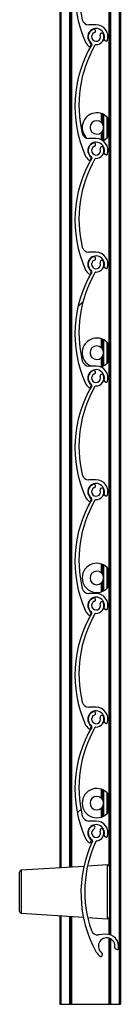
# Model space of a CAD drawing. Header units: millimetres. Extents: x 24 to 749, y 4 to 419.
# Tile 19 of 24: x 284.102 to 285, y 354.76 to 363.503. Entities that reach past the tile are written whole.
import ezdxf

# ---------------------------------------------------------------- set-up
doc = ezdxf.new("R2010")
doc.units = ezdxf.units.MM
pattern_1 = [(45, (0, 0), (-2.245064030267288, 2.245064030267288), [])]

msp = doc.modelspace()

# ---------------------------------------------------------------- hatches: boundary and pattern name
at = {"linetype": 'Continuous', "lineweight": 18}
h = msp.add_hatch(dxfattribs=at)
h.set_pattern_fill('ANSI31', style=0)
h.set_pattern_definition(pattern_1)
edge = h.paths.add_edge_path(flags=0)
edge.add_arc((284.7838366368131, 364.361158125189), 0.03999999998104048, -249.17353736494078, 19.173598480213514, ccw=False)
edge.add_arc((284.7642820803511, 364.4125643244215), 0.01499980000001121, 290.8264626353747, 470.8264626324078)
edge.add_arc((284.7838366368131, 364.361158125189), 0.06999959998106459, 110.8264626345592, 233.4949874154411)
edge.add_arc((284.7362454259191, 364.2968540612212), 0.0100000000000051, -30.604972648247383, 53.49498741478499, ccw=False)
edge.add_arc((285.6713671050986, 363.7437145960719), 1.076469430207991, 149.3950046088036, 203.8599010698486)
edge.add_arc((284.78383663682, 363.3511581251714), 0.1059999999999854, 203.8599037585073, 233.3194438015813)
edge.add_arc((284.7264907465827, 363.2741681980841), 0.009999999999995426, 233.3194438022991, 339.2284625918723)
edge.add_line((284.7358407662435, 363.2706217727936), (284.7413370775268, 363.2851125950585))
edge.add_arc((284.7357270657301, 363.2872404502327), 0.005999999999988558, 339.2284625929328, 413.0319461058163)
edge.add_arc((284.78383663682, 363.3511581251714), 0.07400000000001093, -15.54034728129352, 233.0319461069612, ccw=False)
edge.add_arc((284.8609119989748, 363.3297247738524), 0.00600000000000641, 164.4596527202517, 232.8739467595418)
edge.add_line((284.857290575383, 363.3249409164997), (284.8697296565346, 363.3155244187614))
edge.add_arc((284.8757653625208, 363.323497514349), 0.0099999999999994, 232.873946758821, 343.2538835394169)
edge.add_arc((284.78383663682, 363.3511581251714), 0.1060000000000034, 343.2538835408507, 450.0000317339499)
edge.add_line((284.7838365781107, 363.4571581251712), (284.7191715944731, 363.4571580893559))
edge.add_arc((284.7191715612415, 363.5171580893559), 0.05999999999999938, 193.7995707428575, 270.0000317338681, ccw=False)
edge.add_arc((285.686526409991, 363.7547555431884), 1.056106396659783, 149.7872595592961, 193.7995706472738, ccw=False)
edge.add_arc((284.7825200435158, 364.2811689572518), 0.009999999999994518, 89.05701696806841, 149.7872595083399, ccw=False)
edge.add_arc((284.7838366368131, 364.361158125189), 0.07000000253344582, 269.057016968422, 379.1735984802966)
edge.add_arc((284.8357856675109, 364.3792218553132), 0.01500000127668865, 19.1735984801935, 199.1735984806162)
h = msp.add_hatch(dxfattribs=at)
h.set_pattern_fill('ANSI31', style=0)
h.set_pattern_definition(pattern_1)
edge = h.paths.add_edge_path(flags=0)
edge.add_arc((284.7838366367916, 363.3511581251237), 0.03999999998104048, -249.17353736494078, 19.173598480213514, ccw=False)
edge.add_arc((284.7642820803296, 363.4025643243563), 0.01499980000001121, 290.8264626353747, 470.8264626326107)
edge.add_arc((284.7838366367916, 363.3511581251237), 0.06999959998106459, 110.8264626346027, 233.4949874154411)
edge.add_arc((284.7362454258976, 363.2868540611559), 0.0100000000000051, -30.604972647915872, 53.49498741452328, ccw=False)
edge.add_arc((285.6713671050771, 362.7337145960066), 1.076469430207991, 149.395004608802, 203.8599010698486)
edge.add_arc((284.7838366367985, 362.3411581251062), 0.1059999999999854, 203.8599037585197, 233.3194438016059)
edge.add_arc((284.7264907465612, 362.2641681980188), 0.009999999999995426, 233.3194438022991, 339.2284625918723)
edge.add_line((284.735840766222, 362.2606217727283), (284.7413370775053, 362.2751125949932))
edge.add_arc((284.7357270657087, 362.2772404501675), 0.005999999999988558, 339.2284625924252, 413.0319461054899)
edge.add_arc((284.7838366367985, 362.3411581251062), 0.07400000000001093, -15.540347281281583, 233.03194610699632, ccw=False)
edge.add_arc((284.8609119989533, 362.3197247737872), 0.00600000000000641, 164.4596527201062, 232.8739467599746)
edge.add_line((284.8572905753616, 362.3149409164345), (284.8697296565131, 362.3055244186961))
edge.add_arc((284.8757653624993, 362.3134975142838), 0.0099999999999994, 232.8739467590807, 343.2538835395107)
edge.add_arc((284.7838366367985, 362.3411581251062), 0.1060000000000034, 343.2538835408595, 450.0000317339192)
edge.add_line((284.7838365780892, 362.447158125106), (284.7191715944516, 362.4471580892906))
edge.add_arc((284.71917156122, 362.5071580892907), 0.05999999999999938, 193.7995707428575, 270.0000317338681, ccw=False)
edge.add_arc((285.6865264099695, 362.7447555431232), 1.056106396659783, 149.7872595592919, 193.7995706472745, ccw=False)
edge.add_arc((284.7825200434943, 363.2711689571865), 0.009999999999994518, 89.05701696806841, 149.7872595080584, ccw=False)
edge.add_arc((284.7838366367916, 363.3511581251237), 0.07000000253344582, 269.057016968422, 379.1735984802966)
edge.add_arc((284.8357856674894, 363.3692218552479), 0.01500000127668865, 19.17359848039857, 199.1735984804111)
h = msp.add_hatch(dxfattribs=at)
h.set_pattern_fill('ANSI31', style=0)
h.set_pattern_definition(pattern_1)
edge = h.paths.add_edge_path(flags=0)
edge.add_arc((284.7838366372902, 362.3411581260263), 0.03999999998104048, -249.1735373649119, 19.173598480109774, ccw=False)
edge.add_arc((284.764282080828, 362.3925643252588), 0.01499980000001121, 290.8264626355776, 470.8264626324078)
edge.add_arc((284.7838366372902, 362.3411581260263), 0.06999959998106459, 110.8264626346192, 233.4949874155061)
edge.add_arc((284.7362454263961, 362.2768540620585), 0.0100000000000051, -30.604972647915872, 53.49498741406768, ccw=False)
edge.add_arc((285.6713671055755, 361.7237145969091), 1.076469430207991, 149.3950046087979, 203.8599010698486)
edge.add_arc((284.7838366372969, 361.3311581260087), 0.1059999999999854, 203.8599037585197, 233.3194438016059)
edge.add_arc((284.7264907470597, 361.2541681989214), 0.009999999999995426, 233.3194438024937, 339.2284625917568)
edge.add_line((284.7358407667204, 361.2506217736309), (284.7413370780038, 361.2651125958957))
edge.add_arc((284.7357270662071, 361.2672404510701), 0.005999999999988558, 339.2284625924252, 413.0319461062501)
edge.add_arc((284.7838366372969, 361.3311581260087), 0.07400000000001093, -15.540347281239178, 233.0319461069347, ccw=False)
edge.add_arc((284.8609119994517, 361.3097247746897), 0.00600000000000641, 164.4596527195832, 232.873946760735)
edge.add_line((284.8572905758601, 361.3049409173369), (284.8697296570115, 361.2955244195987))
edge.add_arc((284.8757653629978, 361.3034975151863), 0.0099999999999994, 232.873946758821, 343.2538835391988)
edge.add_arc((284.7838366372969, 361.3311581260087), 0.1060000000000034, 343.2538835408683, 450.0000317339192)
edge.add_line((284.7838365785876, 361.4371581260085), (284.71917159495, 361.4371580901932))
edge.add_arc((284.7191715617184, 361.4971580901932), 0.05999999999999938, 193.7995707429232, 270.00003173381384, ccw=False)
edge.add_arc((285.686526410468, 361.7347555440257), 1.056106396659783, 149.7872595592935, 193.7995706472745, ccw=False)
edge.add_arc((284.7825200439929, 362.261168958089), 0.009999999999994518, 89.05701696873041, 149.7872595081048, ccw=False)
edge.add_arc((284.7838366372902, 362.3411581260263), 0.07000000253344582, 269.0570169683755, 379.1735984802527)
edge.add_arc((284.835785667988, 362.3592218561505), 0.01500000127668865, 19.17359848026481, 199.1735984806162)
h = msp.add_hatch(dxfattribs=at)
h.set_pattern_fill('ANSI31', style=0)
h.set_pattern_definition(pattern_1)
edge = h.paths.add_edge_path(flags=0)
edge.add_arc((284.7838366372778, 361.3311581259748), 0.03999999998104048, -249.17353736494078, 19.173598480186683, ccw=False)
edge.add_arc((284.7642820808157, 361.3825643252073), 0.01499980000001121, 290.8264626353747, 470.8264626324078)
edge.add_arc((284.7838366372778, 361.3311581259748), 0.06999959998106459, 110.8264626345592, 233.4949874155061)
edge.add_arc((284.7362454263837, 361.266854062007), 0.0100000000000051, -30.604972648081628, 53.49498741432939, ccw=False)
edge.add_arc((285.6713671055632, 360.7137145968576), 1.076469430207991, 149.3950046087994, 203.8599010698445)
edge.add_arc((284.7838366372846, 360.3211581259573), 0.1059999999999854, 203.8599037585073, 233.3194438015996)
edge.add_arc((284.7264907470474, 360.2441681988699), 0.009999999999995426, 233.3194438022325, 339.2284625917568)
edge.add_line((284.7358407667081, 360.2406217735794), (284.7413370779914, 360.2551125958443))
edge.add_arc((284.7357270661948, 360.2572404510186), 0.005999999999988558, 339.2284625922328, 413.0319461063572)
edge.add_arc((284.7838366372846, 360.3211581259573), 0.07400000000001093, -15.54034728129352, 233.031946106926, ccw=False)
edge.add_arc((284.8609119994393, 360.2997247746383), 0.00600000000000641, 164.4596527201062, 232.8739467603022)
edge.add_line((284.8572905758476, 360.2949409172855), (284.8697296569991, 360.2855244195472))
edge.add_arc((284.8757653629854, 360.2934975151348), 0.0099999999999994, 232.873946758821, 343.2538835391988)
edge.add_arc((284.7838366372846, 360.3211581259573), 0.1060000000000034, 343.25388354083, 450.0000317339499)
edge.add_line((284.7838365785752, 360.4271581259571), (284.7191715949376, 360.4271580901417))
edge.add_arc((284.719171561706, 360.4871580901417), 0.05999999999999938, 193.7995707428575, 270.00003173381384, ccw=False)
edge.add_arc((285.6865264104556, 360.7247555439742), 1.056106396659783, 149.7872595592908, 193.7995706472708, ccw=False)
edge.add_arc((284.7825200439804, 361.2511689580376), 0.009999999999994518, 89.05701696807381, 149.7872595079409, ccw=False)
edge.add_arc((284.7838366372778, 361.3311581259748), 0.07000000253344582, 269.057016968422, 379.1735984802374)
edge.add_arc((284.8357856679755, 361.349221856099), 0.01500000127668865, 19.17359848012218, 199.1735984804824)
h = msp.add_hatch(dxfattribs=at)
h.set_pattern_fill('ANSI31', style=0)
h.set_pattern_definition(pattern_1)
edge = h.paths.add_edge_path(flags=0)
edge.add_arc((284.7838366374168, 360.3211581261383), 0.03999999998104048, -249.1735373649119, 19.173598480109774, ccw=False)
edge.add_arc((284.7642820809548, 360.3725643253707), 0.01499980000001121, 290.826462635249, 470.8264626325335)
edge.add_arc((284.7838366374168, 360.3211581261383), 0.06999959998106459, 110.8264626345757, 233.4949874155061)
edge.add_arc((284.7362454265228, 360.2568540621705), 0.0100000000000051, -30.604972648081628, 53.49498741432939, ccw=False)
edge.add_arc((285.6713671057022, 359.7037145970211), 1.076469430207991, 149.3950046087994, 203.8599010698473)
edge.add_arc((284.7838366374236, 359.3111581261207), 0.1059999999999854, 203.8599037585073, 233.3194438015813)
edge.add_arc((284.7264907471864, 359.2341681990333), 0.009999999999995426, 233.319443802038, 339.2284625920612)
edge.add_line((284.7358407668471, 359.2306217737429), (284.7413370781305, 359.2451125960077))
edge.add_arc((284.7357270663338, 359.2472404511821), 0.005999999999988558, 339.2284625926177, 413.0319461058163)
edge.add_arc((284.7838366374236, 359.3111581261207), 0.07400000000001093, -15.540347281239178, 233.0319461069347, ccw=False)
edge.add_arc((284.8609119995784, 359.2897247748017), 0.00600000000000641, 164.4596527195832, 232.8739467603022)
edge.add_line((284.8572905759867, 359.2849409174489), (284.8697296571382, 359.2755244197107))
edge.add_arc((284.8757653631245, 359.2834975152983), 0.0099999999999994, 232.8739467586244, 343.2538835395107)
edge.add_arc((284.7838366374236, 359.3111581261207), 0.1060000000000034, 343.2538835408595, 450.0000317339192)
edge.add_line((284.7838365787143, 359.4171581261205), (284.7191715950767, 359.4171580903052))
edge.add_arc((284.7191715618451, 359.4771580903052), 0.05999999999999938, 193.7995707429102, 270.00003173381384, ccw=False)
edge.add_arc((285.6865264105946, 359.7147555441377), 1.056106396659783, 149.7872595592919, 193.7995706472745, ccw=False)
edge.add_arc((284.7825200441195, 360.241168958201), 0.009999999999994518, 89.0570169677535, 149.787259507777, ccw=False)
edge.add_arc((284.7838366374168, 360.3211581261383), 0.07000000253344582, 269.0570169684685, 379.1735984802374)
edge.add_arc((284.8357856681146, 360.3392218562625), 0.01500000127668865, 19.17359848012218, 199.1735984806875)
h = msp.add_hatch(dxfattribs=at)
h.set_pattern_fill('ANSI31', style=0)
h.set_pattern_definition(pattern_1)
edge = h.paths.add_edge_path(flags=0)
edge.add_arc((284.7838366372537, 359.3111581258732), 0.03999999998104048, -249.17353736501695, 19.173598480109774, ccw=False)
edge.add_arc((284.7642820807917, 359.3625643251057), 0.01499980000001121, 290.8264626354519, 470.8264626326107)
edge.add_arc((284.7838366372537, 359.3111581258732), 0.06999959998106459, 110.8264626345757, 233.4949874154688)
edge.add_arc((284.7362454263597, 359.2468540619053), 0.0100000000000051, -30.604972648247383, 53.49498741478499, ccw=False)
edge.add_arc((285.6713671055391, 358.693714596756), 1.076469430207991, 149.395004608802, 203.8599010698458)
edge.add_arc((284.7838366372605, 358.3011581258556), 0.1059999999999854, 203.8599037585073, 233.3194438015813)
edge.add_arc((284.7264907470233, 358.2241681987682), 0.009999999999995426, 233.3194438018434, 339.2284625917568)
edge.add_line((284.735840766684, 358.2206217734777), (284.7413370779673, 358.2351125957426))
edge.add_arc((284.7357270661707, 358.2372404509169), 0.005999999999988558, 339.2284625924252, 413.0319461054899)
edge.add_arc((284.7838366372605, 358.3011581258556), 0.07400000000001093, -15.54034728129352, 233.03194610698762, ccw=False)
edge.add_arc((284.8609119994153, 358.2797247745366), 0.00600000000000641, 164.4596527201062, 232.8739467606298)
edge.add_line((284.8572905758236, 358.2749409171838), (284.8697296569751, 358.2655244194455))
edge.add_arc((284.8757653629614, 358.2734975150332), 0.0099999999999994, 232.873946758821, 343.2538835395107)
edge.add_arc((284.7838366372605, 358.3011581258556), 0.1060000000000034, 343.25388354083, 450.0000317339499)
edge.add_line((284.7838365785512, 358.4071581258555), (284.7191715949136, 358.40715809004))
edge.add_arc((284.719171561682, 358.4671580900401), 0.05999999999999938, 193.7995707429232, 270.0000317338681, ccw=False)
edge.add_arc((285.6865264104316, 358.7047555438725), 1.056106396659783, 149.7872595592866, 193.7995706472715, ccw=False)
edge.add_arc((284.7825200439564, 359.2311689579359), 0.009999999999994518, 89.05701696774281, 149.787259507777, ccw=False)
edge.add_arc((284.7838366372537, 359.3111581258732), 0.07000000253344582, 269.0570169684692, 379.1735984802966)
edge.add_arc((284.8357856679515, 359.3292218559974), 0.01500000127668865, 19.17359848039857, 199.1735984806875)
h = msp.add_hatch(dxfattribs=at)
h.set_pattern_fill('ANSI31', style=0)
h.set_pattern_definition(pattern_1)
edge = h.paths.add_edge_path(flags=0)
edge.add_arc((284.7838366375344, 358.3011581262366), 0.03999999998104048, -249.17353736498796, 19.173598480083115, ccw=False)
edge.add_arc((284.7642820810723, 358.352564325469), 0.01499980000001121, 290.8264626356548, 470.8264626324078)
edge.add_arc((284.7838366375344, 358.3011581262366), 0.06999959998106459, 110.8264626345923, 233.4949874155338)
edge.add_arc((284.7362454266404, 358.2368540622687), 0.0100000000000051, -30.60497264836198, 53.49498741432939, ccw=False)
edge.add_arc((285.6713671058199, 357.6837145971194), 1.076469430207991, 149.395004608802, 203.859901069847)
edge.add_arc((284.7838366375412, 357.291158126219), 0.1059999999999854, 203.8599037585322, 233.3194438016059)
edge.add_arc((284.7264907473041, 357.2141681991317), 0.009999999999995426, 233.3194438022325, 339.2284625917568)
edge.add_line((284.7358407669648, 357.2106217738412), (284.7413370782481, 357.225112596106))
edge.add_arc((284.7357270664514, 357.2272404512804), 0.005999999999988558, 339.2284625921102, 413.0319461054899)
edge.add_arc((284.7838366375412, 357.291158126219), 0.07400000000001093, -15.540347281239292, 233.03194610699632, ccw=False)
edge.add_arc((284.860911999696, 357.2697247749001), 0.00600000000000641, 164.4596527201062, 232.8739467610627)
edge.add_line((284.8572905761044, 357.2649409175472), (284.8697296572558, 357.255524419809))
edge.add_arc((284.8757653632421, 357.2634975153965), 0.0099999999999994, 232.8739467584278, 343.2538835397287)
edge.add_arc((284.7838366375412, 357.291158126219), 0.1060000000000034, 343.2538835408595, 450.0000317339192)
edge.add_line((284.7838365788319, 357.3971581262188), (284.7191715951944, 357.3971580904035))
edge.add_arc((284.7191715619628, 357.4571580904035), 0.05999999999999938, 193.7995707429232, 270.0000317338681, ccw=False)
edge.add_arc((285.6865264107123, 357.694755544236), 1.056106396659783, 149.7872595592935, 193.7995706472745, ccw=False)
edge.add_arc((284.7825200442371, 358.2211689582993), 0.009999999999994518, 89.05701696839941, 149.7872595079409, ccw=False)
edge.add_arc((284.7838366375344, 358.3011581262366), 0.07000000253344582, 269.0570169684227, 379.1735984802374)
edge.add_arc((284.8357856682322, 358.3192218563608), 0.01500000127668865, 19.17359848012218, 199.1735984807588)
h = msp.add_hatch(dxfattribs=at)
h.set_pattern_fill('ANSI31', style=0)
h.set_pattern_definition(pattern_1)
edge = h.paths.add_edge_path(flags=0)
edge.add_arc((284.7838366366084, 357.2911581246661), 0.03999999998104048, -249.17353736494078, 19.173598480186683, ccw=False)
edge.add_arc((284.7642820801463, 357.3425643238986), 0.01499980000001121, 290.8264626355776, 470.8264626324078)
edge.add_arc((284.7838366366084, 357.2911581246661), 0.06999959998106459, 110.8264626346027, 233.4949874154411)
edge.add_arc((284.7362454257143, 357.2268540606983), 0.0100000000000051, -30.604972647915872, 53.49498741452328, ccw=False)
edge.add_arc((285.6713671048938, 356.673714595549), 1.076469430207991, 149.3950046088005, 203.859901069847)
edge.add_arc((284.7838366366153, 356.2811581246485), 0.1059999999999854, 203.8599037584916, 233.3194438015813)
edge.add_arc((284.7264907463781, 356.2041681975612), 0.009999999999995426, 233.3194438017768, 339.2284625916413)
edge.add_line((284.7358407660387, 356.2006217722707), (284.7413370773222, 356.2151125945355))
edge.add_arc((284.7357270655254, 356.2172404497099), 0.005999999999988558, 339.2284625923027, 413.0319461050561)
edge.add_arc((284.7838366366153, 356.2811581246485), 0.07400000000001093, -15.540347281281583, 233.03194610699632, ccw=False)
edge.add_arc((284.8609119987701, 356.2597247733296), 0.00600000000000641, 164.4596527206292, 232.8739467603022)
edge.add_line((284.8572905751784, 356.2549409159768), (284.8697296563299, 356.2455244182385))
edge.add_arc((284.8757653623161, 356.2534975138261), 0.0099999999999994, 232.873946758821, 343.2538835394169)
edge.add_arc((284.7838366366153, 356.2811581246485), 0.1060000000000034, 343.2538835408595, 450.0000317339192)
edge.add_line((284.783836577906, 356.3871581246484), (284.7191715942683, 356.387158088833))
edge.add_arc((284.7191715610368, 356.447158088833), 0.05999999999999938, 193.7995707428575, 270.00003173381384, ccw=False)
edge.add_arc((285.6865264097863, 356.6847555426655), 1.056106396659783, 149.787259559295, 193.7995706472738, ccw=False)
edge.add_arc((284.7825200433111, 357.2111689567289), 0.009999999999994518, 89.05701696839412, 149.7872595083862, ccw=False)
edge.add_arc((284.7838366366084, 357.2911581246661), 0.07000000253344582, 269.057016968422, 379.1735984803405)
edge.add_arc((284.8357856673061, 357.3092218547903), 0.01500000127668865, 19.17359848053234, 199.1735984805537)
h = msp.add_hatch(dxfattribs=at)
h.set_pattern_fill('ANSI31', style=0)
h.set_pattern_definition(pattern_1)
edge = h.paths.add_edge_path(flags=0)
edge.add_arc((284.7838366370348, 356.281158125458), 0.03999999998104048, -243.812047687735, 24.535088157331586, ccw=False)
edge.add_arc((284.7595642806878, 356.3305122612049), 0.01499980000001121, 296.1879523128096, 476.1879523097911)
edge.add_arc((284.7838366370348, 356.281158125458), 0.06999959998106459, 116.1879523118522, 238.8564770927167)
edge.add_arc((284.742462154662, 356.2126885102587), 0.0100000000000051, -25.243482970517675, 58.856477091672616, ccw=False)
edge.add_arc((285.7251775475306, 355.7493460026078), 1.076469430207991, 154.7564942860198, 209.221390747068)
edge.add_arc((284.878210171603, 355.2755768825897), 0.1059999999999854, 209.2213934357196, 238.6809334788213)
edge.add_arc((284.8283090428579, 355.1935654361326), 0.009999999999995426, 238.6809334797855, 344.589952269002)
edge.add_line((284.8379495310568, 355.1909081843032), (284.8420677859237, 355.2058491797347))
edge.add_arc((284.8362834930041, 355.2074435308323), 0.005999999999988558, 344.5899522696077, 418.393435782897)
edge.add_arc((284.878210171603, 355.2755768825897), 0.07400000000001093, -10.178857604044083, 238.3934357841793, ccw=False)
edge.add_arc((284.9569510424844, 355.2614391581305), 0.00600000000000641, 169.8211423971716, 238.2354364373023)
edge.add_line((284.9537924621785, 355.2563378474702), (284.9670569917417, 355.2481248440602))
edge.add_arc((284.9723212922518, 355.2566270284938), 0.0099999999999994, 238.2354364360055, 348.6153732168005)
edge.add_arc((284.878210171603, 355.2755768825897), 0.1060000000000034, 348.6153732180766, 455.3615214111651)
edge.add_line((284.8683055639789, 355.3811131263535), (284.803923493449, 355.3750708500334))
edge.add_arc((284.798317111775, 355.4348083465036), 0.05999999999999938, 199.1610604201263, 275.3615214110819, ccw=False)
edge.add_arc((285.7392388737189, 355.7617551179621), 1.056106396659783, 155.1487492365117, 199.1610603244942, ccw=False)
edge.add_arc((284.789999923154, 356.2013958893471), 0.009999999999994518, 94.4185066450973, 155.1487491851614, ccw=False)
edge.add_arc((284.7838366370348, 356.281158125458), 0.07000000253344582, 274.4185066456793, 384.5350881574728)
edge.add_arc((284.833870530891, 356.3039968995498), 0.01500000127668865, 24.53508815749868, 204.5350881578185)

# ---------------------------------------------------------------- linework, layer by layer
at = {"color": 7, "linetype": 'Continuous', "lineweight": 25}
for p, q in [((284.4603173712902, 404.75963007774), (284.4603173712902, 355.9709366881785)), ((284.5583173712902, 404.75963007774), (284.5583173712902, 355.9770616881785)), ((284.5646693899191, 404.75963007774), (284.5646693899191, 355.9774586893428)), ((284.8959653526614, 400.75963007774), (284.8959653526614, 355.9942943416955)), ((284.9023173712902, 400.75963007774), (284.9023173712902, 355.9815304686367)), ((284.9903173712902, 400.75963007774), (284.9903173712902, 354.7596300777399)), ((285.0003173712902, 400.75963007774), (285.0003173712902, 354.7596300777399)), ((284.7838365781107, 363.4571581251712), (284.7191715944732, 363.4571580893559)), ((284.7358407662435, 363.2706217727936), (284.7413370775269, 363.2851125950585)), ((284.8572905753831, 363.3249409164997), (284.8697296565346, 363.3155244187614)), ((284.8303173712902, 362.6694399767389), (284.8303173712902, 362.59018691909)), ((284.8303173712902, 362.6694399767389), (284.8303173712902, 362.5901988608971)), ((284.8543173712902, 362.4330081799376), (284.8543173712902, 362.6587884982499)), ((284.8783173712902, 362.6411550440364), (284.8783173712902, 362.4506416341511)), ((284.8943173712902, 362.6232736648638), (284.8943173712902, 362.4685230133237)), ((284.8303173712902, 362.5016097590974), (284.8303173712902, 362.4364237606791)), ((284.8303173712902, 362.5015978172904), (284.8303173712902, 362.4364237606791)), ((284.7838365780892, 362.447158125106), (284.7191715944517, 362.4471580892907)), ((284.7358407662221, 362.2606217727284), (284.7413370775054, 362.2751125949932)), ((284.8572905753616, 362.3149409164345), (284.8697296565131, 362.3055244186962)), ((284.7838365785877, 361.4371581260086), (284.7191715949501, 361.4371580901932)), ((284.8572905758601, 361.304940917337), (284.8697296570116, 361.2955244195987)), ((284.7358407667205, 361.2506217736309), (284.7413370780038, 361.2651125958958)), ((284.8303173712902, 360.6694399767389), (284.8303173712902, 360.5901869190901)), ((284.8303173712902, 360.6694399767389), (284.8303173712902, 360.5901988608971)), ((284.8543173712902, 360.4330081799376), (284.8543173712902, 360.6587884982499)), ((284.8783173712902, 360.6411550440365), (284.8783173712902, 360.4506416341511)), ((284.8943173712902, 360.6232736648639), (284.8943173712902, 360.4685230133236)), ((284.8303173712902, 360.5016097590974), (284.8303173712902, 360.4223567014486)), ((284.8303173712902, 360.5015978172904), (284.8303173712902, 360.4223567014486)), ((284.7838365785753, 360.4271581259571), (284.7191715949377, 360.4271580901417)), ((284.7358407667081, 360.2406217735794), (284.7413370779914, 360.2551125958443)), ((284.8572905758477, 360.2949409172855), (284.8697296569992, 360.2855244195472)), ((284.7838365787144, 359.4171581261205), (284.7191715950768, 359.4171580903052)), ((284.8572905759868, 359.2849409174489), (284.8697296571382, 359.2755244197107)), ((284.7358407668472, 359.2306217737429), (284.7413370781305, 359.2451125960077)), ((284.8303173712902, 358.6694399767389), (284.8303173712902, 358.5901869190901)), ((284.8303173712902, 358.6694399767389), (284.8303173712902, 358.5901988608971)), ((284.8543173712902, 358.4330081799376), (284.8543173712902, 358.6587884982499)), ((284.8783173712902, 358.6411550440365), (284.8783173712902, 358.4506416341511)), ((284.8943173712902, 358.6232736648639), (284.8943173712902, 358.4685230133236)), ((284.8303173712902, 358.5016097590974), (284.8303173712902, 358.4223567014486)), ((284.8303173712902, 358.5015978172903), (284.8303173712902, 358.4223567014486)), ((284.7838365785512, 358.4071581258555), (284.7191715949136, 358.4071580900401)), ((284.735840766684, 358.2206217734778), (284.7413370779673, 358.2351125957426)), ((284.8572905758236, 358.2749409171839), (284.8697296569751, 358.2655244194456)), ((284.783836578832, 357.3971581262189), (284.7191715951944, 357.3971580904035)), ((284.8572905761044, 357.2649409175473), (284.8697296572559, 357.255524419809)), ((284.7358407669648, 357.2106217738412), (284.7413370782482, 357.225112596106)), ((284.8303173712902, 356.6694399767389), (284.8303173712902, 356.5901869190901)), ((284.8303173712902, 356.6694399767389), (284.8303173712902, 356.5901988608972)), ((284.8543173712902, 356.4330081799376), (284.8543173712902, 356.6587884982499)), ((284.8783173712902, 356.6411550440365), (284.8783173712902, 356.4506416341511)), ((284.8943173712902, 356.6232736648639), (284.8943173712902, 356.4685230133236)), ((284.8303173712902, 356.5016097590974), (284.8303173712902, 356.4223567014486)), ((284.8303173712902, 356.5015978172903), (284.8303173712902, 356.4223567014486)), ((284.783836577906, 356.3871581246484), (284.7191715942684, 356.387158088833)), ((284.7358407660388, 356.2006217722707), (284.7413370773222, 356.2151125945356)), ((284.8572905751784, 356.2549409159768), (284.8697296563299, 356.2455244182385)), ((284.6746694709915, 355.9843336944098), (284.1173193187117, 355.9494993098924)), ((284.8853193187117, 355.9974993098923), (284.7072952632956, 355.9863728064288)), ((284.9023173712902, 355.9815304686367), (284.9023173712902, 355.7585616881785)), ((284.1023173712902, 355.5835929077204), (284.1023173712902, 355.9335304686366)), ((284.9023173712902, 355.7585616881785), (284.9023173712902, 355.5355929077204)), ((284.1173193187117, 355.5676240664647), (284.6706643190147, 355.5330400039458)), ((284.4603173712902, 355.5461866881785), (284.4603173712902, 354.7596300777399)), ((284.5583173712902, 355.5400616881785), (284.5583173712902, 354.7596300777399)), ((284.5646693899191, 355.5396646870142), (284.5646693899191, 354.7596300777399)), ((284.7087262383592, 355.5306611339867), (284.8853193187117, 355.5196240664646)), ((284.8959653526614, 355.5228290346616), (284.8959653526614, 355.3800792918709)), ((284.9023173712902, 355.5355929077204), (284.9023173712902, 355.3787991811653)), ((284.8683055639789, 355.3811131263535), (284.803923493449, 355.3750708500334)), ((284.8959653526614, 355.3474152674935), (284.8959653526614, 354.7596300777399)), ((284.9023173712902, 355.3455400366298), (284.9023173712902, 354.7596300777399)), ((284.9537924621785, 355.2563378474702), (284.9670569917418, 355.2481248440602)), ((284.8379495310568, 355.1909081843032), (284.8420677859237, 355.2058491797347)), ((284.4603173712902, 354.7596300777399), (284.4703173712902, 354.7596300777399)), ((284.4703173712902, 354.7596300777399), (284.5483173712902, 354.7596300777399)), ((284.5483173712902, 354.7596300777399), (284.5583173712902, 354.7596300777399)), ((284.5583173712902, 354.7596300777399), (284.5646693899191, 354.7596300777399)), ((284.5646693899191, 354.7596300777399), (284.8959653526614, 354.7596300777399)), ((284.8959653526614, 354.7596300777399), (284.9023173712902, 354.7596300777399)), ((284.9023173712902, 354.7596300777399), (284.9123173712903, 354.7596300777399)), ((284.9123173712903, 354.7596300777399), (284.9903173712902, 354.7596300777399)), ((284.9903173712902, 354.7596300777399), (285.0003173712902, 354.7596300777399))]:
    msp.add_line(p, q, dxfattribs=at)
at = {"color": 8, "linetype": 'Continuous', "lineweight": 25}
for p, q in [((284.4703173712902, 404.75963007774), (284.4703173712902, 355.9715616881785)), ((284.5483173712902, 404.75963007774), (284.5483173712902, 355.9764366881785)), ((284.9123173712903, 400.75963007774), (284.9123173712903, 355.3759397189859)), ((284.8423173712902, 362.6648410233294), (284.8423173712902, 362.5750078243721)), ((284.8443173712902, 362.6639385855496), (284.8443173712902, 362.5710677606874)), ((284.8843173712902, 362.6352082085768), (284.8843173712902, 362.4565884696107)), ((284.8423173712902, 362.5167888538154), (284.8423173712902, 362.4295662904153)), ((284.8443173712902, 362.5207289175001), (284.8443173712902, 362.4282102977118)), ((284.8423173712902, 360.6648410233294), (284.8423173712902, 360.5750078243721)), ((284.8443173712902, 360.6639385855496), (284.8443173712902, 360.5710677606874)), ((284.8843173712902, 360.6352082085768), (284.8843173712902, 360.4565884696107)), ((284.8423173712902, 360.5167888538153), (284.8423173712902, 360.4269556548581)), ((284.8443173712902, 360.5207289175), (284.8443173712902, 360.4278580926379)), ((284.8423173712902, 358.6648410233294), (284.8423173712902, 358.5750078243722)), ((284.8443173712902, 358.6639385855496), (284.8443173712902, 358.5710677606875)), ((284.8843173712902, 358.6352082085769), (284.8843173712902, 358.4565884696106)), ((284.8423173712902, 358.5167888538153), (284.8423173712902, 358.4269556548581)), ((284.8443173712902, 358.5207289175), (284.8443173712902, 358.4278580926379)), ((284.8423173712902, 356.6648410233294), (284.8423173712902, 356.5750078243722)), ((284.8443173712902, 356.6639385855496), (284.8443173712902, 356.5710677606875)), ((284.8843173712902, 356.6352082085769), (284.8843173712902, 356.4565884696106)), ((284.8423173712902, 356.5167888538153), (284.8423173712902, 356.4269556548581)), ((284.8443173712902, 356.5207289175), (284.8443173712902, 356.4278580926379)), ((284.1173193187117, 355.9494993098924), (284.1173193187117, 355.7585616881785)), ((284.8853193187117, 355.7585616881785), (284.8853193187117, 355.9974993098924)), ((284.1173193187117, 355.7585616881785), (284.1173193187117, 355.5676240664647)), ((284.8853193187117, 355.5196240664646), (284.8853193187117, 355.7585616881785)), ((284.4703173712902, 355.5455616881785), (284.4703173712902, 354.7596300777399)), ((284.5483173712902, 355.5406866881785), (284.5483173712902, 354.7596300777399)), ((284.9123173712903, 355.3412480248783), (284.9123173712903, 354.7596300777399))]:
    msp.add_line(p, q, dxfattribs=at)
at = {"color": 7, "linetype": 'Continuous', "lineweight": 25}
for centre, radius, start, end in [((285.6713671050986, 363.7437145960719), 1.076469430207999, 149.3950046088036, 203.8599010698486), ((285.686526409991, 363.7547555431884), 1.056106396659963, 149.7872595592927, 193.7995706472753), ((284.7191715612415, 363.517158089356), 0.06000000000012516, 193.7995707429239, 270.0000317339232), ((284.7838366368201, 363.3511581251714), 0.1059999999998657, 343.2538835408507, 90.00003173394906), ((284.7838366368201, 363.3511581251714), 0.07400000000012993, 344.4596527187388, 233.031946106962), ((284.7838366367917, 363.3511581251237), 0.069999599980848, 110.8264626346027, 233.4949874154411), ((284.7838366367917, 363.3511581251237), 0.03999999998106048, 110.8264626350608, 19.1735984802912), ((284.7642820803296, 363.4025643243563), 0.01499980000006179, 290.8264626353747, 110.8264626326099), ((284.7838366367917, 363.3511581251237), 0.07000000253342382, 269.0570169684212, 19.17359848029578), ((284.8357856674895, 363.369221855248), 0.01500000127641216, 19.1735984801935, 199.1735984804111), ((285.6713671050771, 362.7337145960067), 1.076469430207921, 149.3950046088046, 203.8599010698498), ((284.7838366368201, 363.3511581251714), 0.1060000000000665, 203.8599037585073, 233.3194438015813), ((284.7357270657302, 363.2872404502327), 0.006000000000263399, 339.2284625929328, 53.03194610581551), ((284.7362454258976, 363.286854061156), 0.0100000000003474, 329.3950273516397, 53.49498741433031), ((284.7825200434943, 363.2711689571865), 0.009999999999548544, 89.05701696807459, 149.7872595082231), ((284.8609119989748, 363.3297247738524), 0.006000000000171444, 164.4596527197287, 232.8739467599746), ((284.8757653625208, 363.323497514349), 0.01000000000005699, 232.8739467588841, 343.2538835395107), ((285.6865264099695, 362.7447555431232), 1.056106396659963, 149.7872595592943, 193.7995706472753), ((284.7264907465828, 363.2741681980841), 0.00999999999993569, 233.3194438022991, 339.2284625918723), ((284.7898517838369, 362.5458983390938), 0.1300000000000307, 35.28803735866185, 227.8780146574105), ((284.7898517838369, 362.5458983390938), 0.05999999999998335, 47.59037283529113, 312.4096271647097), ((284.7898517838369, 362.5458983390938), 0.05999999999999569, 24.80241596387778, 29.02283042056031), ((284.7898517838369, 362.5458983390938), 0.05999999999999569, 330.9771695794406, 335.197584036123), ((284.71917156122, 362.5071580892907), 0.06000000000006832, 193.7995707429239, 270.0000317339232), ((284.7838366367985, 362.3411581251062), 0.07400000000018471, 344.4596527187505, 233.0319461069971), ((284.7838366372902, 362.3411581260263), 0.06999959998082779, 110.8264626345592, 233.4949874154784), ((284.7642820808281, 362.3925643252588), 0.01499980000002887, 290.8264626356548, 110.8264626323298), ((284.7838366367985, 362.3411581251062), 0.1059999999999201, 343.2538835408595, 90.00003173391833), ((284.7898517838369, 362.5458983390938), 0.1300000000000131, 293.8022634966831, 324.711962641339), ((284.7838366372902, 362.3411581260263), 0.03999999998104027, 110.8264626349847, 19.17359848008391), ((284.7838366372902, 362.3411581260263), 0.07000000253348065, 269.057016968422, 19.17359848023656), ((284.835785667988, 362.3592218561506), 0.01500000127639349, 19.17359847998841, 199.1735984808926), ((284.8609119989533, 362.3197247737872), 0.006000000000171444, 164.4596527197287, 232.8739467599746), ((285.6713671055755, 361.7237145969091), 1.07646943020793, 149.3950046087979, 203.859901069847), ((285.686526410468, 361.7347555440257), 1.056106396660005, 149.7872595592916, 193.7995706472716), ((284.7838366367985, 362.3411581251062), 0.1060000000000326, 203.8599037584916, 233.3194438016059), ((284.7264907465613, 362.2641681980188), 0.00999999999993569, 233.3194438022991, 339.2284625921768), ((284.7357270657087, 362.2772404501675), 0.006000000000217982, 339.2284625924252, 53.03194610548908), ((284.7362454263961, 362.2768540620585), 0.01000000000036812, 329.39502735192, 53.49498741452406), ((284.7825200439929, 362.2611689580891), 0.009999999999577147, 89.05701696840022, 149.7872595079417), ((284.8757653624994, 362.3134975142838), 0.0100000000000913, 232.8739467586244, 343.2538835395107), ((284.7191715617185, 361.4971580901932), 0.06000000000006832, 193.7995707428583, 270.0000317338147), ((284.783836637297, 361.3311581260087), 0.07400000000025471, 344.45965271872, 233.031946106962), ((284.7838366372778, 361.3311581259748), 0.06999959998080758, 110.8264626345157, 233.4949874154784), ((284.7838366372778, 361.3311581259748), 0.03999999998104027, 110.8264626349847, 19.17359848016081), ((284.7642820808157, 361.3825643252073), 0.01499980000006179, 290.8264626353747, 110.826462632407), ((284.783836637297, 361.3311581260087), 0.1059999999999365, 343.25388354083, 90.00003173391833), ((284.8357856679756, 361.3492218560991), 0.01500000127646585, 19.17359848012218, 199.1735984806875), ((284.783836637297, 361.3311581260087), 0.1060000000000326, 203.8599037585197, 233.3194438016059), ((284.7357270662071, 361.2672404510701), 0.006000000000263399, 339.2284625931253, 53.03194610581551), ((284.7362454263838, 361.266854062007), 0.01000000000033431, 329.3950273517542, 53.49498741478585), ((284.7838366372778, 361.3311581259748), 0.07000000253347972, 269.0570169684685, 19.17359848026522), ((284.8609119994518, 361.3097247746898), 0.006000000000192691, 164.4596527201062, 232.8739467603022), ((284.8757653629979, 361.3034975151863), 0.01000000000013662, 232.873946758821, 343.2538835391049), ((285.6713671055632, 360.7137145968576), 1.076469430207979, 149.3950046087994, 203.859901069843), ((285.6865264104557, 360.7247555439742), 1.05610639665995, 149.7872595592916, 193.7995706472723), ((284.7264907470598, 361.2541681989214), 0.00999999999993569, 233.3194438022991, 339.2284625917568), ((284.7825200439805, 361.2511689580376), 0.009999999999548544, 89.05701696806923, 149.7872595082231), ((284.7898517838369, 360.5458983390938), 0.130000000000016, 35.28803735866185, 245.977611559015), ((284.7898517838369, 360.5458983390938), 0.05999999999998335, 47.59037283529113, 312.4096271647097), ((284.7898517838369, 360.5458983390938), 0.05999999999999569, 24.80241596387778, 29.02283042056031), ((284.7898517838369, 360.5458983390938), 0.06000000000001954, 330.977169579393, 335.1975840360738), ((284.7191715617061, 360.4871580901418), 0.06000000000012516, 193.7995707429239, 270.0000317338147), ((284.7838366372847, 360.3211581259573), 0.1059999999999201, 343.2538835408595, 90.00003173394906), ((284.7898517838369, 360.5458983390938), 0.130000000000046, 284.3978893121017, 324.7119626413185), ((284.7838366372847, 360.3211581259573), 0.07400000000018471, 344.4596527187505, 233.0319461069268), ((284.7838366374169, 360.3211581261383), 0.06999959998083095, 110.8264626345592, 233.4949874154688), ((284.7838366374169, 360.3211581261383), 0.03999999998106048, 110.8264626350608, 19.17359848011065), ((284.7642820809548, 360.3725643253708), 0.01499980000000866, 290.8264626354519, 110.8264626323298), ((284.7838366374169, 360.3211581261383), 0.07000000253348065, 269.057016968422, 19.17359848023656), ((284.8357856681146, 360.3392218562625), 0.01500000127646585, 19.17359848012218, 199.1735984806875), ((285.6713671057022, 359.7037145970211), 1.07646943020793, 149.3950046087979, 203.8599010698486), ((285.6865264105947, 359.7147555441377), 1.056106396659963, 149.7872595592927, 193.7995706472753), ((284.7838366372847, 360.3211581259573), 0.1060000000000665, 203.8599037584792, 233.3194438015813), ((284.7264907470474, 360.2441681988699), 0.009999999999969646, 233.319443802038, 339.2284625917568), ((284.7357270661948, 360.2572404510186), 0.006000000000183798, 339.2284625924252, 53.03194610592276), ((284.7362454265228, 360.2568540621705), 0.01000000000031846, 329.39502735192, 53.4949874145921), ((284.7825200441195, 360.241168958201), 0.009999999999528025, 89.05701696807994, 149.7872595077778), ((284.8609119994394, 360.2997247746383), 0.006000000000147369, 164.4596527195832, 232.8739467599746), ((284.8757653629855, 360.2934975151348), 0.01000000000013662, 232.873946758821, 343.2538835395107), ((284.7191715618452, 359.4771580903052), 0.06000000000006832, 193.799570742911, 270.0000317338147), ((284.7838366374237, 359.3111581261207), 0.07400000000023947, 344.4596527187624, 233.0319461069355), ((284.7838366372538, 359.3111581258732), 0.06999959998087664, 110.8264626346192, 233.4949874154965), ((284.7838366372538, 359.3111581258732), 0.03999999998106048, 110.8264626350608, 19.17359848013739), ((284.7642820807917, 359.3625643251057), 0.01499980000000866, 290.8264626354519, 110.8264626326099), ((284.7838366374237, 359.3111581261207), 0.1059999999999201, 343.2538835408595, 90.00003173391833), ((284.7838366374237, 359.3111581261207), 0.1060000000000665, 203.8599037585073, 233.3194438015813), ((284.7838366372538, 359.3111581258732), 0.07000000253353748, 269.0570169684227, 19.17359848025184), ((284.8357856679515, 359.3292218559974), 0.01500000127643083, 19.17359848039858, 199.1735984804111), ((284.8609119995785, 359.2897247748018), 0.006000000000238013, 164.4596527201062, 232.8739467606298), ((284.8757653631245, 359.2834975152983), 0.01000000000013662, 232.873946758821, 343.2538835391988), ((285.6713671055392, 358.693714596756), 1.076469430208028, 149.395004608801, 203.8599010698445), ((285.6865264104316, 358.7047555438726), 1.05610639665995, 149.78725955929, 193.7995706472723), ((284.7264907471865, 359.2341681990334), 0.01000000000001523, 233.3194438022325, 339.2284625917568), ((284.7357270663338, 359.2472404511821), 0.006000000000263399, 339.2284625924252, 53.03194610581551), ((284.7362454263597, 359.2468540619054), 0.01000000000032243, 329.3950273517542, 53.49498741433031), ((284.7825200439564, 359.231168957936), 0.009999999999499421, 89.05701696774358, 149.7872595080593), ((284.7898517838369, 358.5458983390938), 0.130000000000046, 35.2880373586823, 324.7119626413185), ((284.7898517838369, 358.5458983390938), 0.06000000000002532, 47.59037283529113, 312.4096271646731), ((284.7898517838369, 358.5458983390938), 0.06000000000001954, 24.80241596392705, 29.02283042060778), ((284.7898517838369, 358.5458983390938), 0.06000000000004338, 330.977169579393, 335.1975840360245), ((284.719171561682, 358.4671580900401), 0.06000000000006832, 193.7995707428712, 270.0000317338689), ((284.7838366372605, 358.3011581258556), 0.1059999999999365, 343.25388354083, 90.00003173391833), ((284.7838366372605, 358.3011581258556), 0.07400000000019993, 344.4596527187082, 233.031946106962), ((284.7838366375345, 358.3011581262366), 0.06999959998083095, 110.8264626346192, 233.4949874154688), ((284.7838366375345, 358.3011581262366), 0.03999999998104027, 110.8264626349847, 19.17359848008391), ((284.7642820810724, 358.3525643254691), 0.01499980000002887, 290.8264626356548, 110.8264626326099), ((284.7838366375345, 358.3011581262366), 0.07000000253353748, 269.0570169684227, 19.17359848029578), ((284.8357856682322, 358.3192218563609), 0.01500000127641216, 19.1735984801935, 199.1735984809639), ((285.6713671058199, 357.6837145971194), 1.076469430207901, 149.3950046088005, 203.859901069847), ((285.6865264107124, 357.694755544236), 1.056106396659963, 149.7872595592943, 193.7995706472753), ((284.7838366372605, 358.3011581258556), 0.1060000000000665, 203.8599037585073, 233.3194438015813), ((284.7264907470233, 358.2241681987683), 0.009999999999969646, 233.319443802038, 339.2284625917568), ((284.7357270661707, 358.237240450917), 0.006000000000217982, 339.2284625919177, 53.03194610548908), ((284.7362454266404, 358.2368540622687), 0.01000000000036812, 329.3950273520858, 53.49498741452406), ((284.7825200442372, 358.2211689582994), 0.009999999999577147, 89.05701696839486, 149.7872595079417), ((284.8609119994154, 358.2797247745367), 0.006000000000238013, 164.4596527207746, 232.8739467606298), ((284.8757653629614, 358.2734975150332), 0.01000000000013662, 232.873946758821, 343.2538835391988), ((284.7191715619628, 357.4571580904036), 0.06000000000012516, 193.7995707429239, 270.0000317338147), ((284.7838366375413, 357.291158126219), 0.07400000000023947, 344.4596527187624, 233.0319461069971), ((284.7838366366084, 357.2911581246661), 0.069999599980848, 110.8264626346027, 233.4949874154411), ((284.7642820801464, 357.3425643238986), 0.014999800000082, 290.8264626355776, 110.8264626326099), ((284.7838366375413, 357.291158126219), 0.1059999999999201, 343.2538835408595, 90.00003173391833), ((284.7838366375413, 357.291158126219), 0.1060000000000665, 203.8599037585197, 233.3194438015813), ((284.7838366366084, 357.2911581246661), 0.03999999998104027, 110.8264626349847, 19.17359848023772), ((284.7838366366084, 357.2911581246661), 0.07000000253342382, 269.0570169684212, 19.17359848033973), ((284.8357856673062, 357.3092218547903), 0.01500000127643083, 19.17359848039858, 199.1735984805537), ((284.8609119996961, 357.2697247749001), 0.006000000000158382, 164.4596527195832, 232.873946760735), ((284.8757653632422, 357.2634975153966), 0.0100000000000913, 232.8739467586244, 343.2538835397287), ((285.6713671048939, 356.673714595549), 1.07646943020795, 149.395004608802, 203.8599010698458), ((285.6865264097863, 356.6847555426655), 1.056106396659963, 149.7872595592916, 193.7995706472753), ((284.7264907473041, 357.2141681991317), 0.0100000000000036, 233.3194438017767, 339.2284625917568), ((284.7357270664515, 357.2272404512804), 0.006000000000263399, 339.2284625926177, 53.03194610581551), ((284.7362454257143, 357.2268540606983), 0.01000000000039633, 329.3950273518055, 53.49498741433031), ((284.7825200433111, 357.2111689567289), 0.009999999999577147, 89.05701696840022, 149.7872595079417), ((284.7898517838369, 356.5458983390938), 0.1300000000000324, 35.28803735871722, 324.711962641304), ((284.7898517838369, 356.5458983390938), 0.05999999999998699, 47.59037283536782, 312.409627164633), ((284.7898517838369, 356.5458983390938), 0.05999999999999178, 24.8024159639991, 29.02283042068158), ((284.7898517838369, 356.5458983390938), 0.05999999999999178, 330.9771695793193, 335.1975840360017), ((284.7191715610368, 356.4471580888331), 0.06000000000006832, 193.7995707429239, 270.0000317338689), ((284.7838366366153, 356.2811581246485), 0.1059999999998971, 343.2538835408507, 90.00003173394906), ((284.7838366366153, 356.2811581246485), 0.07400000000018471, 344.4596527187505, 233.031946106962), ((284.7838366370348, 356.281158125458), 0.06999959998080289, 116.1879523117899, 238.8564770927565), ((284.7838366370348, 356.281158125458), 0.03999999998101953, 116.1879523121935, 24.53508815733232), ((284.7595642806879, 356.3305122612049), 0.01499980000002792, 296.1879523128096, 116.1879523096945), ((284.7838366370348, 356.281158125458), 0.07000000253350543, 274.4185066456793, 24.53508815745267), ((284.833870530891, 356.3039968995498), 0.01500000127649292, 24.53508815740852, 204.5350881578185), ((285.7251775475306, 355.7493460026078), 1.076469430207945, 154.7564942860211, 209.2213907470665), ((285.739238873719, 355.7617551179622), 1.05610639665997, 155.1487492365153, 199.161060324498), ((284.7838366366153, 356.2811581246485), 0.1060000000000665, 203.8599037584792, 233.3194438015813), ((284.7264907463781, 356.2041681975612), 0.009999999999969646, 233.319443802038, 339.2284625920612), ((284.7357270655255, 356.2172404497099), 0.006000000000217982, 339.2284625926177, 53.03194610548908), ((284.742462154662, 356.2126885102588), 0.01000000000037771, 334.7565170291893, 58.8564770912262), ((284.7899999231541, 356.2013958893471), 0.009999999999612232, 94.4185066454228, 155.1487491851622), ((284.8609119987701, 356.2597247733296), 0.006000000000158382, 164.4596527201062, 232.873946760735), ((284.8757653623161, 356.2534975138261), 0.0100000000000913, 232.8739467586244, 343.2538835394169), ((284.1183173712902, 355.9335304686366), 0.01600000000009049, 93.57633437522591, 179.9999999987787), ((284.8863173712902, 355.9815304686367), 0.01600000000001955, 0, 93.57633437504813), ((284.1183173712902, 355.5835929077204), 0.01600000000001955, 180.0000000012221, 266.4236656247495), ((284.8863173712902, 355.5355929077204), 0.01600000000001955, 266.4236656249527, 0), ((284.7983171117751, 355.4348083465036), 0.06000000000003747, 199.1610604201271, 275.3615214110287), ((284.878210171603, 355.2755768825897), 0.07400000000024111, 349.8211423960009, 238.393435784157), ((284.878210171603, 355.2755768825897), 0.1059999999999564, 348.6153732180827, 95.36152141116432), ((284.9569510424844, 355.2614391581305), 0.00600000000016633, 169.8211423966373, 238.2354364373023), ((284.9723212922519, 355.2566270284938), 0.01000000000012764, 238.2354364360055, 348.6153732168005), ((284.878210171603, 355.2755768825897), 0.1060000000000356, 209.2213934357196, 238.6809334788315), ((284.828309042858, 355.1935654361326), 0.009999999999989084, 238.6809334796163, 344.5899522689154), ((284.8362834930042, 355.2074435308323), 0.006000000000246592, 344.5899522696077, 58.39343578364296)]:
    msp.add_arc(centre, radius, start, end, dxfattribs=at)
for points, knots in [([(284.8423173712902, 362.5750078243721), (284.8406888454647, 362.5776596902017), (284.8381540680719, 362.5817872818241), (284.8343393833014, 362.5862175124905), (284.8320405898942, 362.5885874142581), (284.8305871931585, 362.5899546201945), (284.8304152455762, 362.5901101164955), (284.8303303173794, 362.59018691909)], [0, 0, 0, 0, 0.3664317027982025, 0.5703457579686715, 0.7366222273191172, 0.8699126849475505, 1, 1, 1, 1]), ([(284.8303303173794, 362.5016097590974), (284.8303260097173, 362.5016057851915), (284.8301851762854, 362.5014758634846), (284.8306685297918, 362.501916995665), (284.8317276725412, 362.5029147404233), (284.8337659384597, 362.5049609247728), (284.8371600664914, 362.5088065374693), (284.8402293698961, 362.5131250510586), (284.8419477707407, 362.5161403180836), (284.8423173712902, 362.5167888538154)], [0, 0, 0, 0, 0.003796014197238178, 0.1241057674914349, 0.2439454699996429, 0.376997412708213, 0.5877072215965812, 0.9113224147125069, 1, 1, 1, 1]), ([(284.8443173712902, 362.5207289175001), (284.84629254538, 362.5261959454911), (284.8502442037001, 362.537133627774), (284.8501800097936, 362.554934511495), (284.8462556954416, 362.5657337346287), (284.8443173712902, 362.5710677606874)], [0, 0, 0, 0, 0.3358737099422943, 0.6719702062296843, 1, 1, 1, 1]), ([(284.8423173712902, 360.5750078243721), (284.8406888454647, 360.5776596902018), (284.8381540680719, 360.5817872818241), (284.8343393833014, 360.5862175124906), (284.8320405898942, 360.5885874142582), (284.8305871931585, 360.5899546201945), (284.8304152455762, 360.5901101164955), (284.8303303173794, 360.5901869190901)], [0, 0, 0, 0, 0.366431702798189, 0.5703457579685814, 0.7366222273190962, 0.869912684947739, 1, 1, 1, 1]), ([(284.8443173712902, 360.5207289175), (284.84629254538, 360.526195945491), (284.8502442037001, 360.5371336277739), (284.8501800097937, 360.554934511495), (284.8462556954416, 360.5657337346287), (284.8443173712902, 360.5710677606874)], [0, 0, 0, 0, 0.3358737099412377, 0.6719702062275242, 1, 1, 1, 1]), ([(284.8303303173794, 360.5016097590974), (284.8303260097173, 360.5016057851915), (284.8301851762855, 360.5014758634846), (284.8306685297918, 360.5019169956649), (284.8317276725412, 360.5029147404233), (284.8337659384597, 360.5049609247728), (284.8371600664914, 360.5088065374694), (284.840229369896, 360.5131250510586), (284.8419477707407, 360.5161403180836), (284.8423173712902, 360.5167888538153)], [0, 0, 0, 0, 0.003796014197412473, 0.1241057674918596, 0.2439454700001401, 0.3769974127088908, 0.5877072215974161, 0.9113224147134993, 1, 1, 1, 1]), ([(284.8423173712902, 358.5750078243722), (284.8406888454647, 358.5776596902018), (284.8381540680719, 358.5817872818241), (284.8343393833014, 358.5862175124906), (284.8320405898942, 358.5885874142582), (284.8305871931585, 358.5899546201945), (284.8304152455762, 358.5901101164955), (284.8303303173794, 358.5901869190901)], [0, 0, 0, 0, 0.3664317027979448, 0.5703457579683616, 0.7366222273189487, 0.8699126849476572, 1, 1, 1, 1]), ([(284.8443173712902, 358.5207289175), (284.84629254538, 358.5261959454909), (284.8502442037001, 358.5371336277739), (284.8501800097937, 358.5549345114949), (284.8462556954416, 358.5657337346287), (284.8443173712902, 358.5710677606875)], [0, 0, 0, 0, 0.3358737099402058, 0.6719702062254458, 1, 1, 1, 1]), ([(284.8303303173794, 358.5016097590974), (284.8303260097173, 358.5016057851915), (284.8301851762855, 358.5014758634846), (284.8306685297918, 358.5019169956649), (284.8317276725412, 358.5029147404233), (284.8337659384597, 358.5049609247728), (284.8371600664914, 358.5088065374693), (284.8402293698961, 358.5131250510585), (284.8419477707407, 358.5161403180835), (284.8423173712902, 358.5167888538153)], [0, 0, 0, 0, 0.003796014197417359, 0.1241057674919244, 0.24394547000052, 0.3769974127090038, 0.587707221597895, 0.9113224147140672, 1, 1, 1, 1]), ([(284.8423173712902, 356.5750078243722), (284.8406888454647, 356.5776596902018), (284.8381540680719, 356.5817872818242), (284.8343393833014, 356.5862175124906), (284.8320405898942, 356.5885874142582), (284.8305871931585, 356.5899546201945), (284.8304152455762, 356.5901101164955), (284.8303303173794, 356.5901869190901)], [0, 0, 0, 0, 0.3664317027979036, 0.5703457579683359, 0.7366222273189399, 0.8699126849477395, 1, 1, 1, 1]), ([(284.8443173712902, 356.5207289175), (284.84629254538, 356.5261959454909), (284.8502442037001, 356.5371336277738), (284.8501800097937, 356.5549345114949), (284.8462556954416, 356.5657337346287), (284.8443173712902, 356.5710677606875)], [0, 0, 0, 0, 0.3358737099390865, 0.6719702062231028, 1, 1, 1, 1]), ([(284.8303303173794, 356.5016097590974), (284.8303260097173, 356.5016057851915), (284.8301851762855, 356.5014758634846), (284.8306685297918, 356.5019169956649), (284.8317276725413, 356.5029147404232), (284.8337659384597, 356.5049609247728), (284.8371600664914, 356.5088065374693), (284.840229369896, 356.5131250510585), (284.8419477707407, 356.5161403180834), (284.8423173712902, 356.5167888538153)], [0, 0, 0, 0, 0.003796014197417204, 0.1241057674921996, 0.2439454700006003, 0.3769974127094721, 0.587707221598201, 0.9113224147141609, 1, 1, 1, 1])]:
    msp.add_open_spline(points, degree=3, knots=knots, dxfattribs=at)

doc.saveas('drawing.dxf')
